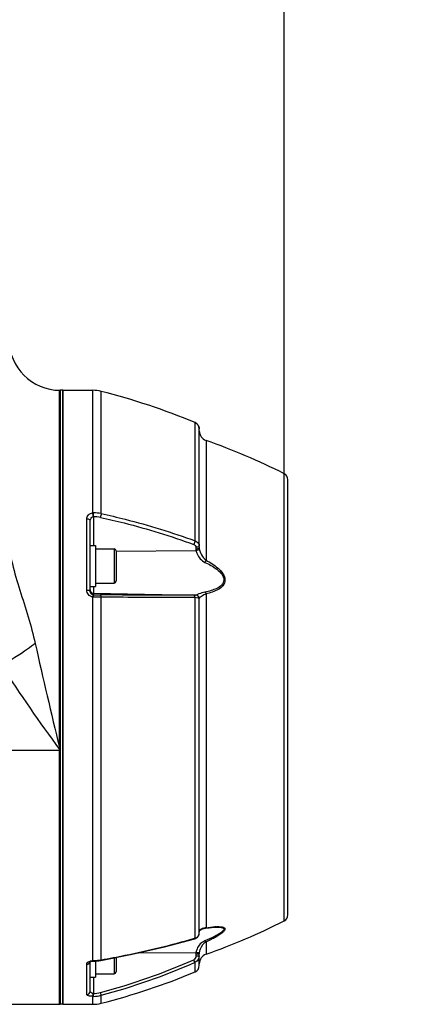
# Model space of a CAD drawing. Header units: millimetres. Extents: x 0 to 12486, y 0 to 8400.
# Tile 25 of 111: x 3196 to 3311, y 6339 to 6627. Entities that reach past the tile are written whole.
import ezdxf

# ---------------------------------------------------------------- set-up
doc = ezdxf.new("R2010")
doc.units = ezdxf.units.MM
doc.header["$LTSCALE"] = 653.4
doc.layers.get('0').update_dxf_attribs({"linetype": 'CONTINUOUS'})
for name, color, linetype in [('304102000126DXF_CONTINUOUS_LINE', 7, 'CONTINUOUS'), ('304102000128DXF_CONTINUOUS_LINE', 7, 'CONTINUOUS'), ('304106000107DXF_CONTINUOUS_LINE', 7, 'CONTINUOUS'), ('501023000046DXF_CONTINUOUS_LINE', 7, 'CONTINUOUS'), ('504021000002DXF_CONTINUOUS_LINE', 7, 'CONTINUOUS'), ('DRW0004_DXF_DIMENSION', 7, 'CONTINUOUS')]:
    doc.layers.add(name, color=color, linetype=linetype)
doc.styles.get("Standard").update_dxf_attribs({"font": 'txt', "width": 0.7})
doc.dimstyles.new('DIMSTYLE_2', dxfattribs={"dimtxt": 100, "dimasz": 60, "dimexe": 1.5, "dimexo": 0, "dimgap": 1.25, "dimtad": 1, "dimdsep": 46, "dimtxsty": 'Standard', "dimblk": '_FILLED', "dimblk1": '_FILLED', "dimblk2": '_FILLED', "dimcen": 0.09, "dimclrt": 5, "dimazin": 2, "dimtp": 0.5, "dimtm": 0.5, "dimtfac": 1, "dimtofl": 0, "dimtmove": 0, "dimatfit": 3, "dimldrblk": '_FILLED', "dimfxl": 0, "dimtolj": 1, "dimarcsym": 0})

# ---------------------------------------------------------------- blocks, each defined once
blk = doc.blocks.new('_FILLED')
at = {"color": 0, "linetype": 'ByBlock'}
blk.add_solid([(0, 0), (-1, 0.1167), (-1, -0.1167)], dxfattribs=at)
blk = doc.blocks.new('*D5')
at = {"layer": 'DRW0004_DXF_DIMENSION', "color": 2, "linetype": 'Continuous'}
for p, q in [((3273.87, 6494.11), (3273.87, 6748.06)), ((3058.17, 6718.06), (3166.02, 6718.06)), ((3273.87, 6718.06), (3166.02, 6718.06)), ((3166.02, 6718.06), (3678.89, 6718.06))]:
    blk.add_line(p, q, dxfattribs=at)
at = {"layer": 'DRW0004_DXF_DIMENSION', "color": 2, "linetype": 'Continuous', "xscale": 60, "yscale": 60, "zscale": 60, "rotation": 180}
blk.add_blockref('_FILLED', (3058.17, 6718.06), dxfattribs=at)
at = {"layer": 'DRW0004_DXF_DIMENSION', "color": 2, "linetype": 'Continuous', "xscale": 60, "yscale": 60, "zscale": 60}
blk.add_blockref('_FILLED', (3273.87, 6718.06), dxfattribs=at)
at = {"layer": 'DRW0004_DXF_DIMENSION', "color": 5, "linetype": 'Continuous', "insert": (3328.89, 6843.06), "char_height": 100, "width": 350, "attachment_point": 1, "line_spacing_factor": 0.9}
blk.add_mtext('215.7', dxfattribs=at)

msp = doc.modelspace()

# ---------------------------------------------------------------- linework, layer by layer
at = {"layer": '304102000126DXF_CONTINUOUS_LINE', "color": 7, "linetype": 'Continuous'}
for p, q in [((3208.172, 6518.549), (3208.172, 6338.55)), ((3054.049, 6338.549), (3208.172, 6338.549))]:
    msp.add_line(p, q, dxfattribs=at)
at = {"layer": '304102000126DXF_CONTINUOUS_LINE', "color": 9, "linetype": 'Continuous'}
for p, q in [((3207.972, 6413.757), (3208.172, 6412.92)), ((3208.172, 6412.92), (3155.801, 6412.92)), ((3207.971, 6413.2), (3208.172, 6412.92))]:
    msp.add_line(p, q, dxfattribs=at)
at = {"layer": '304102000126DXF_CONTINUOUS_LINE', "color": 7, "linetype": 'Continuous'}
msp.add_arc((3208.172, 6533.549), 15, 180, 270, dxfattribs=at)
at = {"layer": '304102000126DXF_CONTINUOUS_LINE', "color": 9, "linetype": 'Continuous'}
msp.add_arc((5268.096, 6909.068), 2118.831, 192.67085, 193.518905, dxfattribs=at)
for points, knots in [([(3193.172, 6475.479), (3193.172, 6470.201), (3196.377, 6459.733), (3199.681, 6449.607), (3200.866, 6444.303)], [0, 0, 0, 0, 0.4926702, 1, 1, 1, 1]), ([(3200.866, 6444.303), (3200.13, 6443.757), (3196.963, 6441.483), (3193.682, 6439.37), (3191.126, 6437.836)], [0, 0, 0, 0, 0.2351406, 1, 1, 1, 1])]:
    msp.add_open_spline(points, degree=3, knots=knots, dxfattribs=at)
msp.add_open_spline([(3191.126, 6437.836), (3196.361, 6429.377), (3202.169, 6421.281), (3207.971, 6413.2)], degree=3, dxfattribs=at)
at = {"layer": '304102000128DXF_CONTINUOUS_LINE', "color": 7, "linetype": 'Continuous'}
for p, q in [((3208.972, 6518.549), (3208.972, 6338.549)), ((3208.972, 6518.549), (3217.737, 6518.549)), ((3248.972, 6472.53), (3248.972, 6507.219)), ((3274.972, 6364.779), (3274.972, 6492.318)), ((3216.972, 6459.64), (3216.972, 6480.298)), ((3248.972, 6359.365), (3248.972, 6457.472)), ((3248.974, 6359.791), (3248.984, 6359.869)), ((3248.984, 6359.865), (3249.078, 6360.122)), ((3249.078, 6360.122), (3249.333, 6360.39)), ((3250.419, 6360.807), (3250.773, 6360.867)), ((3250.775, 6360.867), (3251.171, 6360.921)), ((3253.995, 6361.166), (3254.002, 6361.166)), ((3247.632, 6357.779), (3247.829, 6357.846)), ((3248.973, 6353.441), (3248.972, 6353.347)), ((3248.972, 6349.878), (3248.972, 6353.347)), ((3216.972, 6350.974), (3217.161, 6351.071)), ((3216.972, 6342.363), (3216.972, 6350.974)), ((3217.161, 6351.071), (3217.459, 6351.16)), ((3217.459, 6351.16), (3217.802, 6351.207)), ((3217.802, 6351.207), (3218.508, 6351.238)), ((3218.508, 6351.238), (3219.548, 6351.34)), ((3219.548, 6351.34), (3220.129, 6351.43)), ((3208.972, 6338.549), (3217.737, 6338.549))]:
    msp.add_line(p, q, dxfattribs=at)
at = {"layer": '304102000128DXF_CONTINUOUS_LINE', "color": 9, "linetype": 'Continuous'}
for p, q in [((3217.737, 6482.624), (3217.737, 6518.549)), ((3220.201, 6482.395), (3220.201, 6518.241)), ((3247.74, 6474.398), (3247.74, 6509.066)), ((3250.971, 6503.853), (3250.971, 6468.736)), ((3273.868, 6362.991), (3273.868, 6494.106)), ((3215.972, 6459.989), (3215.972, 6480.88)), ((3217.954, 6481.503), (3217.954, 6473.045)), ((3224.573, 6471.355), (3248.016, 6471.572)), ((3247.989, 6472.499), (3247.989, 6472)), ((3217.954, 6461.045), (3217.954, 6458.613)), ((3217.737, 6351.347), (3217.737, 6457.954)), ((3217.954, 6459.033), (3248.016, 6458.509)), ((3220.201, 6351.583), (3220.201, 6457.906)), ((3247.74, 6357.931), (3247.74, 6457.783)), ((3247.989, 6458.492), (3247.989, 6458.471)), ((3250.971, 6458.874), (3250.971, 6402.793)), ((3250.971, 6402.793), (3250.971, 6361.012)), ((3248.992, 6359.937), (3248.984, 6359.869)), ((3247.602, 6357.894), (3247.74, 6357.931)), ((3247.603, 6357.891), (3247.74, 6357.931)), ((3250.971, 6356.828), (3250.971, 6353.244)), ((3231.271, 6353.668), (3248.016, 6353.709)), ((3247.989, 6353.208), (3247.989, 6352.626)), ((3215.972, 6341.395), (3215.972, 6350.258)), ((3217.737, 6351.347), (3217.847, 6351.353)), ((3217.847, 6351.353), (3217.959, 6351.356)), ((3247.74, 6348.032), (3247.74, 6350.881)), ((3217.954, 6346.52), (3217.954, 6341.714)), ((3217.737, 6338.549), (3217.737, 6340.88)), ((3220.201, 6338.857), (3220.201, 6341.193))]:
    msp.add_line(p, q, dxfattribs=at)
for points in [[(3217.737, 6482.624), (3217.847, 6482.632), (3217.959, 6482.634)], [(3217.854, 6481.497), (3217.904, 6481.502), (3217.954, 6481.503)], [(3217.959, 6457.94), (3217.847, 6457.945), (3217.737, 6457.954)], [(3217.954, 6458.613), (3217.904, 6458.615), (3217.854, 6458.62)], [(3217.954, 6341.714), (3217.904, 6341.714), (3217.854, 6341.716)], [(3217.959, 6340.88), (3217.847, 6340.879), (3217.737, 6340.88)]]:
    msp.add_lwpolyline(points, dxfattribs=at)
at = {"layer": '304102000128DXF_CONTINUOUS_LINE', "color": 7, "linetype": 'Continuous'}
for points in [[(3247.829, 6357.846), (3248.432, 6358.21), (3248.824, 6358.724), (3248.972, 6359.366)], [(3249.333, 6360.39), (3249.784, 6360.63), (3250.419, 6360.807)], [(3251.171, 6360.921), (3251.903, 6361.01), (3252.577, 6361.08), (3253.207, 6361.131), (3253.799, 6361.161), (3254.001, 6361.166)], [(3220.129, 6351.43), (3229.338, 6353.222), (3238.814, 6355.409), (3247.633, 6357.779)], [(3216.923, 6350.938), (3216.917, 6350.929), (3216.972, 6350.974)]]:
    msp.add_lwpolyline(points, dxfattribs=at)
for centre, radius, start, end in [((3217.737, 6508.549), 10, 75.73645, 90), ((3170.924, 6324.406), 200, 67.41344, 75.73645), ((3246.972, 6507.219), 2, 0, 67.41344), ((3246.988, 6507.232), 1.98, 41.2508, 47.24717), ((3246.969, 6507.217), 2.004, 26.19767, 41.22169), ((3246.99, 6507.229), 1.98, 20.16308, 26.16859), ((3251.972, 6506.681), 3, 180, 250.50872), ((3184.238, 6315.315), 200, 63.37496, 70.50872), ((3272.972, 6492.318), 2, 0, 63.37496), ((3272.972, 6364.779), 2, 296.62504, 360), ((3184.238, 6541.783), 200, 289.49128, 296.62504), ((3251.972, 6350.416), 3, 109.49128, 180), ((3170.924, 6532.692), 200, 284.26355, 292.58656), ((3246.972, 6349.878), 2, 292.58656, 360), ((3217.737, 6348.549), 10, 270, 284.26355)]:
    msp.add_arc(centre, radius, start, end, dxfattribs=at)
at = {"layer": '304102000128DXF_CONTINUOUS_LINE', "color": 9, "linetype": 'Continuous'}
for centre, radius, start, end in [((3206.977, 6480.933), 10.892, 2.96766, 8.93117), ((3183.52, 6482.214), 34.442, 358.81777, 0.69875), ((3217.905, 6471.684), 9.819, 77.84579, 89.70873), ((3217.895, 6471.393), 11.24, 78.16034, 89.67047), ((3251.426, 6472), 3.436, 180.00353, 187.16525), ((3252.266, 6472.53), 3.294, 180.00099, 186.33574), ((3221.887, 6691.108), 232.529, 269.03088, 269.52802), ((3250.074, 6359.727), 1.103, 174.50738, 176.28662), ((3250.082, 6359.726), 1.11, 172.80969, 174.50733), ((3250.096, 6359.724), 1.125, 169.09878, 172.80479), ((3251.59, 6352.819), 8.217, 94.3248, 95.86959), ((3254.7, 6342.851), 18.47, 92.16522, 93.54906), ((3252.677, 6353.208), 4.688, 173.86238, 179.9979), ((3252.748, 6353.347), 3.777, 174.08347, 178.57043), ((3217.855, 6348.443), 2.9, 102.92675, 107.95778), ((3217.608, 6366.103), 14.75, 271.36389, 272.91058), ((3217.617, 6365.964), 14.611, 272.90388, 277.37685), ((3217.656, 6365.653), 14.298, 277.38148, 279.86809), ((3172.645, 6520.377), 184.551, 284.85908, 293.88608), ((3217.689, 6365.456), 14.099, 279.87228, 280.26212), ((3172.657, 6520.325), 185.333, 284.86435, 293.89892), ((3217.784, 6350.243), 8.531, 271.14266, 284.85863), ((3217.767, 6350.423), 9.545, 271.1527, 284.771)]:
    msp.add_arc(centre, radius, start, end, dxfattribs=at)
at = {"layer": '304102000128DXF_CONTINUOUS_LINE', "color": 7, "linetype": 'Continuous'}
for points in [[(3247.74, 6509.066), (3247.956, 6508.976), (3248.159, 6508.845), (3248.331, 6508.686)], [(3248.848, 6507.911), (3248.929, 6507.691), (3248.972, 6507.454), (3248.972, 6507.219)], [(3217.049, 6459.243), (3216.999, 6459.368), (3216.972, 6459.505), (3216.972, 6459.64)]]:
    msp.add_open_spline(points, degree=3, dxfattribs=at)
at = {"layer": '304102000128DXF_CONTINUOUS_LINE', "color": 9, "linetype": 'Continuous'}
for points, knots in [([(3215.972, 6480.88), (3215.972, 6481.294), (3216.368, 6482.203), (3217.267, 6482.576), (3217.737, 6482.624)], [0, 0, 0, 0, 0.467108, 1, 1, 1, 1]), ([(3215.972, 6480.88), (3216.1, 6480.88), (3216.479, 6480.851), (3216.972, 6480.571), (3216.972, 6480.298)], [0, 0, 0, 0, 0.3200787, 1, 1, 1, 1]), ([(3219.972, 6481.283), (3222.31, 6480.778), (3231.575, 6478.61), (3240.691, 6475.804), (3247.373, 6473.342)], [0, 0, 0, 0, 0.2514817, 1, 1, 1, 1]), ([(3220.201, 6482.395), (3222.551, 6481.886), (3231.863, 6479.703), (3241.025, 6476.878), (3247.74, 6474.398)], [0, 0, 0, 0, 0.2514738, 1, 1, 1, 1]), ([(3247.74, 6474.398), (3247.917, 6474.344), (3248.502, 6474.106), (3248.972, 6473.48), (3248.972, 6473.028)], [0, 0, 0, 0, 0.290161, 1, 1, 1, 1]), ([(3248.972, 6473.028), (3248.972, 6472.957), (3248.794, 6472.572), (3248.311, 6472.502), (3247.989, 6472.499)], [0, 0, 0, 0, 0.1813855, 1, 1, 1, 1]), ([(3248.972, 6472.53), (3248.972, 6472.459), (3248.794, 6472.074), (3248.311, 6472.003), (3247.989, 6472)], [0, 0, 0, 0, 0.1813855, 1, 1, 1, 1]), ([(3248.992, 6472.167), (3248.986, 6472.094), (3248.79, 6471.721), (3248.339, 6471.604), (3248.016, 6471.572)], [0, 0, 0, 0, 0.1838855, 1, 1, 1, 1]), ([(3248.016, 6471.572), (3248.065, 6471.226), (3248.527, 6469.81), (3249.633, 6468.594), (3250.655, 6468.109)], [0, 0, 0, 0, 0.2359811, 1, 1, 1, 1]), ([(3248.992, 6472.167), (3249.065, 6471.511), (3249.551, 6470.23), (3250.396, 6469.109), (3250.971, 6468.736)], [0, 0, 0, 0, 0.4903685, 1, 1, 1, 1]), ([(3250.971, 6468.736), (3252.219, 6468.07), (3254.46, 6466.708), (3257.026, 6463.71), (3256.017, 6461.142), (3254.503, 6460.079), (3252.801, 6459.347), (3251.589, 6459.016), (3250.971, 6458.874)], [0, 0, 0, 0, 0.2728562, 0.5290284, 0.6431774, 0.7584727, 0.8777127, 1, 1, 1, 1]), ([(3250.655, 6468.109), (3251.856, 6467.538), (3253.977, 6466.398), (3256.737, 6463.694), (3255.6, 6461.289), (3254.081, 6460.411), (3252.422, 6459.784), (3251.25, 6459.506), (3250.655, 6459.386)], [0, 0, 0, 0, 0.2709751, 0.5251886, 0.6384485, 0.7552581, 0.8762457, 1, 1, 1, 1]), ([(3217.737, 6457.954), (3217.252, 6458.013), (3216.313, 6458.524), (3215.972, 6459.518), (3215.972, 6459.989)], [0, 0, 0, 0, 0.5086858, 1, 1, 1, 1]), ([(3215.972, 6459.989), (3216.069, 6459.989), (3216.382, 6459.97), (3216.726, 6459.917), (3216.896, 6459.774)], [0, 0, 0, 0, 0.3040684, 1, 1, 1, 1]), ([(3216.896, 6459.774), (3216.918, 6459.755), (3216.955, 6459.716), (3216.972, 6459.664), (3216.972, 6459.64)], [0, 0, 0, 0, 0.5513209, 1, 1, 1, 1]), ([(3217.737, 6457.954), (3217.758, 6458.113), (3217.829, 6458.304), (3217.8, 6458.584), (3217.854, 6458.62)], [0, 0, 0, 0, 0.7085504, 1, 1, 1, 1]), ([(3217.959, 6457.94), (3217.961, 6458.099), (3217.934, 6458.316), (3217.983, 6458.555), (3217.954, 6458.613)], [0, 0, 0, 0, 0.7096509, 1, 1, 1, 1]), ([(3247.373, 6458.447), (3245.14, 6458.451), (3236.006, 6458.476), (3226.872, 6458.531), (3219.972, 6458.588)], [0, 0, 0, 0, 0.2445197, 1, 1, 1, 1]), ([(3220.201, 6457.906), (3220.188, 6458.069), (3220.159, 6458.281), (3220.053, 6458.576), (3219.972, 6458.588)], [0, 0, 0, 0, 0.6669583, 1, 1, 1, 1]), ([(3247.74, 6457.783), (3245.495, 6457.785), (3236.316, 6457.802), (3227.136, 6457.852), (3220.201, 6457.906)], [0, 0, 0, 0, 0.2445095, 1, 1, 1, 1]), ([(3247.989, 6458.471), (3247.99, 6458.417), (3247.655, 6458.505), (3247.525, 6458.447), (3247.373, 6458.447)], [0, 0, 0, 0, 0.2623033, 1, 1, 1, 1]), ([(3247.74, 6457.783), (3247.727, 6457.871), (3247.679, 6458.107), (3247.542, 6458.431), (3247.373, 6458.447)], [0, 0, 0, 0, 0.3445485, 1, 1, 1, 1]), ([(3248.972, 6457.472), (3248.972, 6457.598), (3248.366, 6457.701), (3248.042, 6457.76), (3247.74, 6457.783)], [0, 0, 0, 0, 0.2947471, 1, 1, 1, 1]), ([(3248.016, 6458.509), (3248.009, 6458.507), (3247.999, 6458.504), (3247.989, 6458.495), (3247.989, 6458.492)], [0, 0, 0, 0, 0.6648368, 1, 1, 1, 1]), ([(3248.972, 6457.492), (3248.972, 6457.745), (3248.763, 6458.27), (3248.242, 6458.487), (3247.989, 6458.492)], [0, 0, 0, 0, 0.4998932, 1, 1, 1, 1]), ([(3248.972, 6457.472), (3248.972, 6457.724), (3248.763, 6458.249), (3248.242, 6458.467), (3247.989, 6458.471)], [0, 0, 0, 0, 0.4998934, 1, 1, 1, 1]), ([(3250.655, 6459.386), (3250.052, 6459.264), (3249.163, 6458.984), (3248.318, 6458.592), (3248.016, 6458.509)], [0, 0, 0, 0, 0.6626266, 1, 1, 1, 1]), ([(3248.992, 6457.553), (3248.986, 6457.543), (3248.976, 6457.524), (3248.972, 6457.503), (3248.972, 6457.492)], [0, 0, 0, 0, 0.5231567, 1, 1, 1, 1]), ([(3250.971, 6458.874), (3250.486, 6458.701), (3249.826, 6458.251), (3249.15, 6457.788), (3248.992, 6457.553)], [0, 0, 0, 0, 0.6450103, 1, 1, 1, 1]), ([(3249.169, 6360.344), (3249.232, 6360.429), (3249.58, 6360.771), (3250.079, 6360.896), (3250.45, 6360.954)], [0, 0, 0, 0, 0.219104, 1, 1, 1, 1]), ([(3250.45, 6360.954), (3250.498, 6360.962), (3250.598, 6360.976), (3250.698, 6360.987), (3250.75, 6360.992)], [0, 0, 0, 0, 0.4875242, 1, 1, 1, 1]), ([(3254.001, 6361.166), (3254.376, 6361.172), (3254.91, 6361.167), (3255.568, 6361.061), (3255.935, 6360.945), (3256.199, 6360.705), (3256.15, 6360.344), (3255.893, 6360.028), (3255.355, 6359.547), (3254.469, 6358.988), (3252.851, 6358.125), (3251.547, 6357.552), (3250.655, 6357.183)], [0, 0, 0, 0, 0.1247986, 0.1778327, 0.2210842, 0.2536039, 0.2856635, 0.3304802, 0.3880661, 0.5256743, 0.6780981, 1, 1, 1, 1]), ([(3250.971, 6361.012), (3250.945, 6360.971), (3250.904, 6360.898), (3250.81, 6360.853), (3250.775, 6360.865)], [0, 0, 0, 0, 0.5678816, 1, 1, 1, 1]), ([(3254.002, 6361.307), (3254.41, 6361.322), (3255.14, 6361.319), (3255.984, 6361.211), (3256.468, 6360.914), (3256.585, 6360.373), (3255.944, 6359.704), (3255.026, 6358.989), (3253.777, 6358.235), (3252.413, 6357.511), (3251.458, 6357.053), (3250.971, 6356.828)], [0, 0, 0, 0, 0.1272087, 0.2272087, 0.2627844, 0.2937714, 0.3846158, 0.5176326, 0.6706145, 0.8328889, 1, 1, 1, 1]), ([(3220.201, 6351.583), (3222.536, 6351.997), (3231.746, 6353.747), (3240.871, 6355.96), (3247.603, 6357.891)], [0, 0, 0, 0, 0.2529151, 1, 1, 1, 1]), ([(3247.74, 6357.931), (3247.731, 6357.895), (3247.71, 6357.833), (3247.658, 6357.787), (3247.633, 6357.779)], [0, 0, 0, 0, 0.5799456, 1, 1, 1, 1]), ([(3250.655, 6357.183), (3249.633, 6356.761), (3248.458, 6355.541), (3248.062, 6354.092), (3248.016, 6353.709)], [0, 0, 0, 0, 0.7413226, 1, 1, 1, 1]), ([(3250.971, 6356.828), (3250.148, 6356.414), (3249.308, 6355.279), (3249.026, 6354.063), (3248.992, 6353.737)], [0, 0, 0, 0, 0.7371018, 1, 1, 1, 1]), ([(3250.971, 6356.828), (3250.95, 6356.839), (3250.814, 6356.918), (3250.734, 6357.069), (3250.68, 6357.19)], [0, 0, 0, 0, 0.1514793, 1, 1, 1, 1]), ([(3248.972, 6353.347), (3248.972, 6353.246), (3248.456, 6353.263), (3248.222, 6353.209), (3247.989, 6353.208)], [0, 0, 0, 0, 0.3029093, 1, 1, 1, 1]), ([(3248.847, 6353.687), (3248.795, 6353.68), (3248.518, 6353.666), (3248.24, 6353.685), (3248.016, 6353.709)], [0, 0, 0, 0, 0.1872289, 1, 1, 1, 1]), ([(3248.992, 6353.737), (3248.986, 6353.72), (3248.929, 6353.698), (3248.882, 6353.691), (3248.847, 6353.687)], [0, 0, 0, 0, 0.3323722, 1, 1, 1, 1]), ([(3215.972, 6350.258), (3215.972, 6350.351), (3216.098, 6350.828), (3216.598, 6351.084), (3216.961, 6351.202)], [0, 0, 0, 0, 0.1964747, 1, 1, 1, 1]), ([(3216.946, 6350.933), (3216.955, 6350.965), (3216.968, 6351.029), (3216.972, 6351.095), (3216.972, 6351.128)], [0, 0, 0, 0, 0.5020366, 1, 1, 1, 1]), ([(3217.737, 6351.347), (3217.746, 6351.311), (3217.758, 6351.269), (3217.786, 6351.206), (3217.802, 6351.207)], [0, 0, 0, 0, 0.7016417, 1, 1, 1, 1]), ([(3217.959, 6351.356), (3217.96, 6351.321), (3217.943, 6351.291), (3217.973, 6351.214), (3217.961, 6351.214)], [0, 0, 0, 0, 0.7435405, 1, 1, 1, 1]), ([(3220.201, 6351.583), (3220.196, 6351.546), (3220.188, 6351.491), (3220.149, 6351.434), (3220.129, 6351.43)], [0, 0, 0, 0, 0.6466898, 1, 1, 1, 1]), ([(3247.74, 6350.881), (3247.719, 6350.913), (3247.588, 6351.16), (3247.472, 6351.413), (3247.373, 6351.633)], [0, 0, 0, 0, 0.1369934, 1, 1, 1, 1]), ([(3248.972, 6352.765), (3248.972, 6352.664), (3248.456, 6352.681), (3248.222, 6352.627), (3247.989, 6352.626)], [0, 0, 0, 0, 0.3029085, 1, 1, 1, 1]), ([(3215.972, 6341.395), (3216.226, 6341.395), (3216.751, 6341.594), (3216.972, 6342.115), (3216.972, 6342.363)], [0, 0, 0, 0, 0.5056789, 1, 1, 1, 1]), ([(3217.854, 6341.716), (3217.724, 6341.726), (3217.357, 6341.784), (3216.972, 6342.112), (3216.972, 6342.363)], [0, 0, 0, 0, 0.3421546, 1, 1, 1, 1]), ([(3217.737, 6340.881), (3217.756, 6340.914), (3217.826, 6341.192), (3217.843, 6341.473), (3217.854, 6341.716)], [0, 0, 0, 0, 0.1377731, 1, 1, 1, 1]), ([(3217.959, 6340.88), (3217.961, 6340.917), (3217.963, 6341.195), (3217.959, 6341.473), (3217.954, 6341.714)], [0, 0, 0, 0, 0.1326396, 1, 1, 1, 1]), ([(3220.201, 6341.193), (3220.188, 6341.228), (3220.108, 6341.495), (3220.035, 6341.764), (3219.972, 6341.998)], [0, 0, 0, 0, 0.131326, 1, 1, 1, 1]), ([(3217.737, 6340.88), (3217.305, 6340.893), (3216.785, 6340.927), (3215.972, 6341.198), (3215.972, 6341.395)], [0, 0, 0, 0, 0.6875003, 1, 1, 1, 1])]:
    msp.add_open_spline(points, degree=3, knots=knots, dxfattribs=at)
for points in [[(3216.972, 6480.299), (3216.972, 6480.795), (3217.363, 6481.428), (3217.854, 6481.497)], [(3220.201, 6482.395), (3220.165, 6482.018), (3220.085, 6481.644), (3219.972, 6481.283)], [(3247.74, 6474.398), (3247.677, 6474.031), (3247.546, 6473.672), (3247.373, 6473.342)], [(3247.373, 6473.342), (3247.7, 6473.222), (3247.989, 6472.847), (3247.989, 6472.499)], [(3250.971, 6468.736), (3250.882, 6468.543), (3250.79, 6468.351), (3250.68, 6468.169)], [(3216.972, 6460.032), (3216.972, 6459.904), (3216.998, 6459.773), (3217.046, 6459.654)], [(3217.046, 6459.654), (3217.095, 6459.535), (3217.168, 6459.424), (3217.259, 6459.332)], [(3217.854, 6458.62), (3217.518, 6458.661), (3217.176, 6458.928), (3217.049, 6459.243)], [(3217.259, 6459.332), (3217.436, 6459.152), (3217.702, 6459.038), (3217.954, 6459.033)], [(3220.201, 6457.906), (3219.454, 6457.917), (3218.706, 6457.928), (3217.959, 6457.94)], [(3248.992, 6457.553), (3248.971, 6458.008), (3248.471, 6458.499), (3248.016, 6458.509)], [(3250.971, 6458.874), (3250.913, 6459.031), (3250.839, 6459.336), (3250.68, 6459.283)], [(3248.238, 6358.163), (3248.503, 6358.332), (3248.739, 6358.578), (3248.865, 6358.865)], [(3248.865, 6358.865), (3248.934, 6359.021), (3248.972, 6359.195), (3248.972, 6359.365)], [(3248.992, 6359.937), (3249.02, 6360.082), (3249.082, 6360.225), (3249.169, 6360.344)], [(3250.971, 6361.012), (3251.829, 6361.13), (3252.691, 6361.232), (3253.556, 6361.285)], [(3247.74, 6357.931), (3247.914, 6357.987), (3248.083, 6358.065), (3248.238, 6358.163)], [(3215.972, 6350.258), (3216.367, 6350.258), (3216.845, 6350.551), (3216.946, 6350.933)], [(3217.206, 6351.27), (3217.38, 6351.31), (3217.558, 6351.335), (3217.737, 6351.347)], [(3247.989, 6352.626), (3247.989, 6352.237), (3247.73, 6351.791), (3247.373, 6351.633)], [(3248.972, 6352.765), (3248.972, 6352.015), (3248.431, 6351.173), (3247.74, 6350.881)]]:
    msp.add_open_spline(points, degree=3, dxfattribs=at)
at = {"layer": '304106000107DXF_CONTINUOUS_LINE', "color": 7, "linetype": 'Continuous'}
for p, q in [((3207.972, 6338.55), (3207.972, 6518.549)), ((3208.972, 6518.549), (3208.172, 6518.549)), ((3208.972, 6338.552), (3208.972, 6518.549)), ((3208.972, 6338.549), (3207.972, 6338.549))]:
    msp.add_line(p, q, dxfattribs=at)
at = {"layer": '501023000046DXF_CONTINUOUS_LINE', "color": 7, "linetype": 'Continuous'}
for p, q in [((3218.572, 6472.045), (3223.972, 6472.045)), ((3224.572, 6471.445), (3224.572, 6462.645)), ((3218.572, 6462.045), (3223.972, 6462.045)), ((3224.572, 6352.295), (3224.572, 6348.12)), ((3218.572, 6347.52), (3223.972, 6347.52))]:
    msp.add_line(p, q, dxfattribs=at)
at = {"layer": '501023000046DXF_CONTINUOUS_LINE', "color": 9, "linetype": 'Continuous'}
for p, q in [((3223.972, 6472.045), (3223.972, 6462.045)), ((3223.972, 6352.178), (3223.972, 6347.52))]:
    msp.add_line(p, q, dxfattribs=at)
at = {"layer": '501023000046DXF_CONTINUOUS_LINE', "color": 7, "linetype": 'Continuous'}
for centre, start, end in [((3223.972, 6471.445), 0, 90), ((3223.972, 6462.645), 270, 360), ((3223.972, 6348.12), 270, 360)]:
    msp.add_arc(centre, 0.6, start, end, dxfattribs=at)
at = {"layer": '504021000002DXF_CONTINUOUS_LINE', "color": 7, "linetype": 'Continuous'}
for p, q in [((3216.972, 6473.045), (3218.572, 6473.045)), ((3218.572, 6473.045), (3218.572, 6461.045)), ((3216.972, 6461.045), (3218.572, 6461.045)), ((3218.572, 6351.244), (3218.572, 6346.52)), ((3216.972, 6346.52), (3218.572, 6346.52))]:
    msp.add_line(p, q, dxfattribs=at)

# ---------------------------------------------------------------- dimensions: what is measured, and where the dimension line sits
at = {"layer": 'DRW0004_DXF_DIMENSION', "color": 2, "linetype": 'Continuous'}
dim = msp.add_linear_dim(base=(3058.172, 6718.056), p1=(3273.868, 6494.106), p2=(3058.172, 6790.919), angle=180, dimstyle='DIMSTYLE_2', dxfattribs=at)
dim.commit()
dim.dimension.update_dxf_attribs({"geometry": '*D5', "text_midpoint": (3503.887, 6718.056), "dimtype": 160})

doc.saveas('drawing.dxf')
